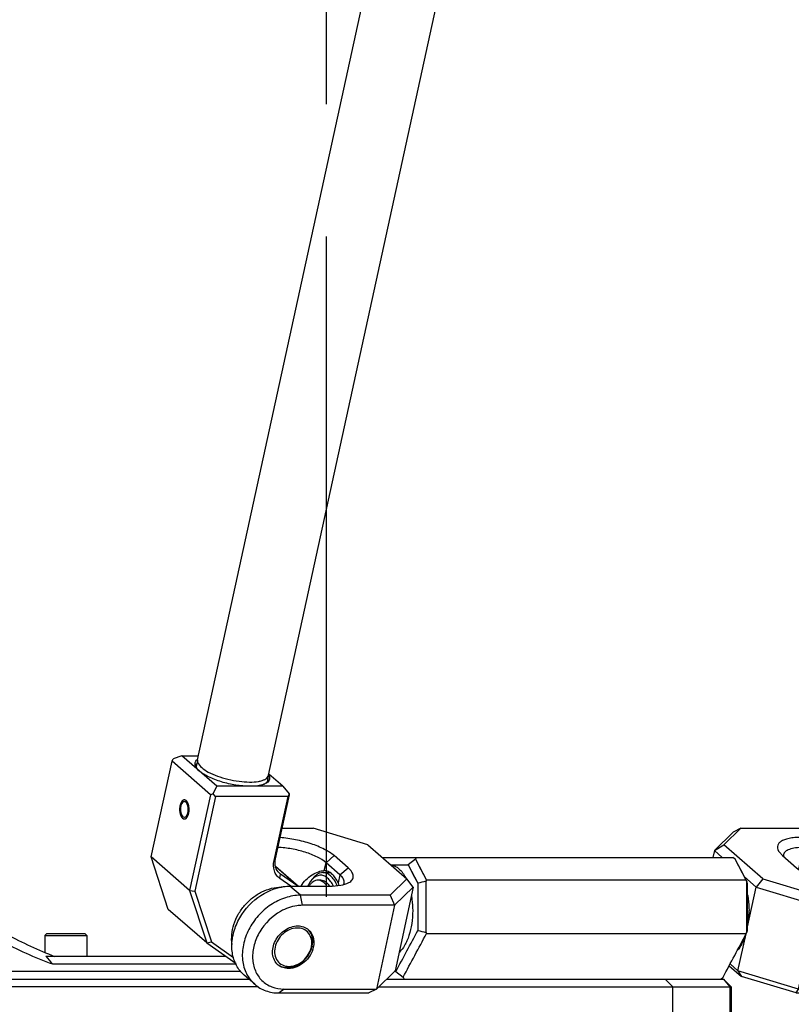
# Model space of a CAD drawing. Header units: millimetres. Extents: x 0 to 12710, y 0 to 5940.
# Tile 173 of 241: x 7168 to 7471, y 1539 to 1927. Entities that reach past the tile are written whole.
import ezdxf

# ---------------------------------------------------------------- set-up
doc = ezdxf.new("R2010")
doc.units = ezdxf.units.MM
doc.header["$LTSCALE"] = 231.275
doc.linetypes.add('CENTER', pattern=[0.6, 0.375, -0.075, 0.075, -0.075])
doc.layers.get('0').update_dxf_attribs({"linetype": 'CONTINUOUS'})
for name, color, linetype in [('2ND_ARM_V2_PITCH_ABL34', 7, 'CONTINUOUS'), ('A2300201_ABL44', 7, 'CONTINUOUS'), ('A2400201_ABL1', 7, 'CONTINUOUS'), ('A2410102_ABL47', 7, 'CONTINUOUS'), ('CSHCS-BR-M4-10_203_PBL50', 7, 'CONTINUOUS'), ('DEFAULT_1', 7, 'CENTER'), ('FWSRM-D10-V4-E2-T2_5_PBL51', 7, 'CONTINUOUS'), ('M2300101_PBL35', 7, 'CONTINUOUS'), ('M2300101_PBL46', 7, 'CONTINUOUS'), ('M2300201_PBL45', 7, 'CONTINUOUS'), ('M2300301_PBL75', 7, 'CONTINUOUS'), ('M2300602_PBL312', 7, 'CONTINUOUS'), ('M2300602_PBL314', 7, 'CONTINUOUS'), ('M2410102_PBL48', 7, 'CONTINUOUS'), ('M2420301_PBL36', 7, 'CONTINUOUS'), ('new_view_6_VBL0', 7, 'CONTINUOUS'), ('P9140503_BOLT_PBL49', 7, 'CONTINUOUS'), ('SSHH-ST-M3-5_203_PBL86', 7, 'CONTINUOUS'), ('WFM_0608_06_2_PBL313', 7, 'CONTINUOUS'), ('WFM_0608_06_2_PBL327', 7, 'CONTINUOUS'), ('WFM_0608_06_2_PBL329', 7, 'CONTINUOUS')]:
    doc.layers.add(name, color=color, linetype=linetype)

# ---------------------------------------------------------------- blocks, each defined once
blk = doc.blocks.new('M2420301_PBL36', base_point=(996.55, 513.25))
at = {"layer": 'M2420301_PBL36', "color": 7}
for p, q in [((948.23, 516.25), (947.23, 515.25)), ((1037.23, 516.25), (1038.23, 515.25)), ((1044.52, 516.25), (1044.88, 516.25)), ((1044.88, 516.25), (1045.88, 515.25)), ((983.78, 515.25), (947.23, 515.25)), ((947.23, 510.25), (947.23, 515.25)), ((999.62, 515.25), (1045.88, 515.25)), ((1038.23, 510.25), (1038.23, 515.25)), ((1045.88, 515.25), (1045.88, 510.25)), ((947.23, 510.25), (1045.88, 510.25))]:
    blk.add_line(p, q, dxfattribs=at)
at = {"layer": 'M2420301_PBL36', "color": 2}
for p, q in [((1044.88, 516.25), (1045.74, 515.25)), ((1045.74, 515.25), (1045.74, 510.25))]:
    blk.add_line(p, q, dxfattribs=at)
blk = doc.blocks.new('M2410102_PBL48', base_point=(984.14, 524.25))
at = {"layer": 'M2410102_PBL48', "color": 7}
for p, q in [((923.16, 532.18), (920.23, 529.25)), ((1000.07, 532.25), (1046.12, 532.25)), ((1004.43, 532), (1003.47, 531.25)), ((1004.55, 532.25), (1004.43, 532)), ((1004.43, 532), (1005.9, 529.25)), ((1046.42, 532), (1046.12, 532.25)), ((1047.88, 529.25), (1046.42, 532)), ((1001.22, 531.25), (1003.47, 531.25)), ((1003.47, 531.25), (1004.75, 528.84)), ((924.39, 529.25), (920.23, 529.25)), ((920.23, 527.43), (920.23, 529.25)), ((1004.75, 528.84), (1004.75, 522.66)), ((1005.9, 529.25), (1005.8, 529.11)), ((1005.8, 529.11), (1005.8, 522.39)), ((1047.88, 529.25), (1005.9, 529.25)), ((1047.95, 529.11), (1047.88, 529.25)), ((1047.95, 522.39), (1047.95, 529.11)), ((1048.05, 522.66), (1048.05, 528.84)), ((920.23, 522.25), (920.23, 523.89)), ((1005.8, 522.39), (1005.9, 522.25)), ((1047.88, 522.25), (1047.95, 522.39)), ((920.23, 522.25), (920.94, 522.25)), ((921.5, 520.98), (920.23, 522.25)), ((1005.9, 522.25), (1047.88, 522.25)), ((979.54, 519.25), (955.92, 519.25)), ((981.52, 517.25), (931.9, 517.25)), ((956.79, 518.25), (980.91, 518.25)), ((1001.86, 517.25), (1001.66, 517.25)), ((1001.86, 517.25), (1002.82, 516.51)), ((929.6, 516.25), (982.56, 516.25)), ((930.42, 516.61), (930.53, 516.51)), ((930.53, 516.51), (930.73, 516.74)), ((930.53, 516.51), (930.73, 516.74)), ((930.71, 516.25), (930.53, 516.51)), ((1000.64, 516.25), (1044.52, 516.25)), ((1002.82, 516.51), (1002.95, 516.25)), ((1044.52, 516.25), (1044.83, 516.51))]:
    blk.add_line(p, q, dxfattribs=at)
at = {"layer": 'M2410102_PBL48', "color": 2}
for p, q in [((948.62, 523.34), (947.51, 522.64)), ((947.51, 522.64), (947.51, 517.25)), ((940.01, 516.25), (940.01, 520.79)), ((948.01, 516.25), (947.51, 517.25))]:
    blk.add_line(p, q, dxfattribs=at)
at = {"layer": 'M2410102_PBL48', "color": 7}
for points in [[(1004.43, 532), (1005.16, 530.64), (1005.9, 529.25)], [(1047.88, 529.25), (1047.15, 530.63), (1046.42, 532)], [(1003.47, 531.25), (1004.11, 530.05), (1004.75, 528.84)]]:
    blk.add_lwpolyline(points, dxfattribs=at)
for centre, radius, start, end in [((1108.06, 136.02), 406.18, 104.5825, 104.7351), ((972.4, 500.15), 80.91, 20.7645, 20.9719), ((-162.67, 1142.11), 1321.59, 331.78318, 332.04923), ((1108.07, 915.52), 406.22, 255.2653, 255.4178), ((972.4, 551.35), 80.91, 339.0273, 339.2347), ((-52.24, 1087.01), 1199.42, 331.5986, 331.91002), ((-250.54, 1208.06), 1468.41, 331.90379, 332.15752), ((966.16, 527.33), 13.05, 218.2395, 224.0747)]:
    blk.add_arc(centre, radius, start, end, dxfattribs=at)
for points, knots in [([(945.86, 525.16), (946.1, 524.98), (947, 524.34), (947.93, 523.74), (948.62, 523.34)], [0, 0, 0, 0, 0.27401, 1, 1, 1, 1]), ([(945.82, 523.77), (945.96, 523.66), (946.52, 523.27), (947.08, 522.89), (947.51, 522.64)], [0, 0, 0, 0, 0.264418, 1, 1, 1, 1]), ([(947.51, 522.64), (948.3, 522.18), (951.31, 520.53), (954.43, 519.11), (956.79, 518.25)], [0, 0, 0, 0, 0.26768, 1, 1, 1, 1]), ([(948.62, 523.34), (949.34, 522.93), (952.07, 521.41), (954.91, 520.08), (957.04, 519.25)], [0, 0, 0, 0, 0.265942, 1, 1, 1, 1])]:
    blk.add_open_spline(points, degree=3, knots=knots, dxfattribs=at)
blk = doc.blocks.new('WFM_0608_06_2_PBL313', base_point=(1047.47, 523.66))
at = {"layer": 'WFM_0608_06_2_PBL313', "color": 7}
for centre, radius, start, end in [((1036.35, 525.25), 11.9, 354.4592, 0.0047), ((1037.13, 525.18), 11.11, 349.6602, 354.4423)]:
    blk.add_arc(centre, radius, start, end, dxfattribs=at)
for points, knots in [([(1048.06, 527.32), (1048.09, 527.15), (1048.2, 526.47), (1048.24, 525.77), (1048.24, 525.25)], [0, 0, 0, 0, 0.245049, 1, 1, 1, 1]), ([(1047.78, 522.06), (1047.66, 521.66), (1047.37, 520.93), (1046.94, 520.27), (1046.7, 520)], [0, 0, 0, 0, 0.53892, 1, 1, 1, 1])]:
    blk.add_open_spline(points, degree=3, knots=knots, dxfattribs=at)
blk = doc.blocks.new('WFM_0608_06_2_PBL327', base_point=(1002.65, 525.5))
at = {"layer": 'WFM_0608_06_2_PBL327', "color": 7}
for points, knots in [([(1001.23, 531.24), (1001.42, 531.22), (1001.8, 531.11), (1002.31, 530.75), (1002.78, 530.22), (1003.04, 529.8), (1003.16, 529.56)], [0, 0, 0, 0, 0.208125, 0.438497, 0.701276, 1, 1, 1, 1]), ([(1003.91, 527.2), (1003.94, 527.04), (1004.04, 526.39), (1004.08, 525.74), (1004.08, 525.25)], [0, 0, 0, 0, 0.245625, 1, 1, 1, 1]), ([(1004.08, 525.25), (1004.08, 524.68), (1004, 523.57), (1003.7, 522.25), (1003.35, 521.3), (1002.96, 520.53), (1002.58, 520.02), (1002.29, 519.77)], [0, 0, 0, 0, 0.289628, 0.561611, 0.686305, 0.801458, 1, 1, 1, 1])]:
    blk.add_open_spline(points, degree=3, knots=knots, dxfattribs=at)
blk = doc.blocks.new('A2410102_ABL47', base_point=(984.23, 524.25))
at = {"layer": 'M2410102_PBL48'}
blk.add_blockref('M2410102_PBL48', (984.14, 524.25), dxfattribs=at)
at = {"layer": 'WFM_0608_06_2_PBL313'}
blk.add_blockref('WFM_0608_06_2_PBL313', (1047.47, 523.66), dxfattribs=at)
at = {"layer": 'WFM_0608_06_2_PBL327'}
blk.add_blockref('WFM_0608_06_2_PBL327', (1002.65, 525.5), dxfattribs=at)
blk = doc.blocks.new('P9140503_BOLT_PBL49', base_point=(958.52, 520.75))
at = {"layer": 'P9140503_BOLT_PBL49', "color": 7}
for p, q in [((955.77, 522), (956.02, 522.25)), ((955.77, 522), (961.27, 522)), ((955.77, 522), (955.77, 519.77)), ((956.02, 522.25), (961.02, 522.25)), ((961.27, 522), (961.02, 522.25)), ((961.27, 522), (961.27, 519.25))]:
    blk.add_line(p, q, dxfattribs=at)
blk = doc.blocks.new('A2400201_ABL1', base_point=(1156.48, 694.05))
at = {"layer": 'A2410102_ABL47'}
blk.add_blockref('A2410102_ABL47', (984.23, 524.25), dxfattribs=at)
at = {"layer": 'M2420301_PBL36'}
blk.add_blockref('M2420301_PBL36', (996.55, 513.25), dxfattribs=at)
at = {"layer": 'P9140503_BOLT_PBL49'}
blk.add_blockref('P9140503_BOLT_PBL49', (958.52, 520.75), dxfattribs=at)
blk = doc.blocks.new('M2300101_PBL35', base_point=(1058.66, 525.25))
at = {"layer": 'M2300101_PBL35', "color": 7}
for p, q in [((1046.14, 535.55), (1043.69, 533.15)), ((1047.16, 536.07), (1044.95, 533.9)), ((1047.16, 536.07), (1046.14, 535.55)), ((1047.16, 536.07), (1058.92, 536.07)), ((1060.3, 534.87), (1055.1, 534.87)), ((1062.13, 534.92), (1062.27, 534.8)), ((1043.69, 533.15), (1043.5, 532.25)), ((1043.69, 533.15), (1044.95, 533.9)), ((1044.72, 532.25), (1043.69, 533.15)), ((1050.07, 529.43), (1044.95, 533.9)), ((1052.24, 532.91), (1052.65, 532.47)), ((1060.1, 533.55), (1055.36, 533.55)), ((1052.65, 532.47), (1054.49, 530.87)), ((1049.19, 528.35), (1047.64, 529.71)), ((1050.07, 529.43), (1049.19, 528.35)), ((1050.07, 529.43), (1057.24, 527.27)), ((1048.05, 523.13), (1049.19, 528.35)), ((1049.19, 528.35), (1057.14, 525.95)), ((1062.43, 528.47), (1067.63, 528.47)), ((1057.14, 525.95), (1057.24, 527.27)), ((1069, 527.27), (1057.24, 527.27)), ((1070.83, 527.32), (1072.21, 526.12)), ((1054.74, 514.95), (1057.14, 525.95)), ((1069.26, 525.95), (1057.14, 525.95)), ((1046.79, 517.35), (1047.85, 522.19)), ((1045.64, 518.02), (1047.27, 516.6)), ((1045.76, 518.25), (1046.79, 517.35)), ((1054.74, 514.95), (1046.79, 517.35)), ((1046.79, 517.35), (1047.27, 516.6)), ((1054.44, 514.44), (1047.27, 516.6)), ((1054.44, 514.44), (1054.74, 514.95)), ((1054.74, 514.95), (1066.86, 514.95)), ((1054.44, 514.44), (1066.2, 514.44)), ((1066.25, 514.44), (1066.26, 514.44)), ((1066.25, 514.44), (1066.26, 514.44))]:
    blk.add_line(p, q, dxfattribs=at)
at = {"layer": 'M2300101_PBL35', "color": 2}
for p, q in [((1058.92, 536.07), (1060.3, 534.87)), ((1055.36, 533.55), (1055.1, 534.87)), ((1060.51, 533.77), (1060.3, 534.87)), ((1055.36, 533.55), (1054.74, 530.69)), ((1067.63, 528.47), (1069, 527.27)), ((1069.26, 525.95), (1069, 527.27)), ((1066.86, 514.95), (1066.2, 514.44))]:
    blk.add_line(p, q, dxfattribs=at)
at = {"layer": 'M2300101_PBL35', "color": 7}
for centre, radius, start, end in [((1060.43, 530.04), 4.82, 72.5365, 73.2231), ((1060.43, 530.06), 4.79, 71.3039, 72.537), ((1068.76, 521.21), 2.02, 64.7753, 69.6375), ((1067.66, 521.12), 3.12, 347.6868, 349.7609), ((1066.2, 520.12), 5.68, 270.0001, 270.4273), ((1066.2, 520.42), 5.98, 270.5897, 276.7967), ((1066.17, 520.68), 6.25, 276.7534, 277.0588)]:
    blk.add_arc(centre, radius, start, end, dxfattribs=at)
for points, knots in [([(1058.92, 536.07), (1059.51, 536.07), (1060.68, 535.89), (1061.7, 535.29), (1062.13, 534.92)], [0, 0, 0, 0, 0.511782, 1, 1, 1, 1]), ([(1055.1, 534.87), (1054.82, 534.87), (1054.28, 534.85), (1053.53, 534.75), (1052.91, 534.58), (1052.43, 534.35), (1052.1, 534.05), (1051.88, 533.54), (1052.08, 533.12), (1052.24, 532.91)], [0, 0, 0, 0, 0.195272, 0.367682, 0.513942, 0.633608, 0.730001, 0.813068, 1, 1, 1, 1]), ([(1061.82, 534.65), (1061.7, 534.68), (1061.2, 534.81), (1060.68, 534.87), (1060.3, 534.87)], [0, 0, 0, 0, 0.245531, 1, 1, 1, 1]), ([(1055.36, 533.55), (1055.02, 533.55), (1054.41, 533.52), (1053.7, 533.37), (1053.26, 533.18), (1052.96, 532.98), (1052.8, 532.77), (1052.77, 532.62)], [0, 0, 0, 0, 0.347125, 0.629189, 0.743855, 0.84182, 1, 1, 1, 1]), ([(1054.49, 530.87), (1054.92, 530.49), (1056.05, 529.83), (1058, 529.1), (1060.18, 528.61), (1061.7, 528.47), (1062.43, 528.47)], [0, 0, 0, 0, 0.203553, 0.460359, 0.738171, 1, 1, 1, 1]), ([(1067.63, 528.47), (1068.22, 528.47), (1069.38, 528.29), (1070.41, 527.69), (1070.83, 527.32)], [0, 0, 0, 0, 0.511782, 1, 1, 1, 1]), ([(1072.21, 526.12), (1071.78, 526.49), (1070.76, 527.09), (1069.59, 527.27), (1069, 527.27)], [0, 0, 0, 0, 0.488218, 1, 1, 1, 1]), ([(1066.86, 514.95), (1067.57, 514.95), (1069.05, 515.27), (1070.98, 516.48), (1072.49, 518.26), (1073.37, 520.37), (1073.48, 522.52), (1072.73, 524.41), (1071.2, 525.69), (1069.91, 525.95), (1069.26, 525.95)], [0, 0, 0, 0, 0.125897, 0.261296, 0.400203, 0.534982, 0.65991, 0.77445, 0.884712, 1, 1, 1, 1]), ([(1066.94, 514.48), (1068.25, 514.64), (1070.84, 515.83), (1073.01, 518.58), (1073.82, 521.17), (1073.87, 523.09), (1073.35, 524.82), (1072.63, 525.76), (1072.21, 526.12)], [0, 0, 0, 0, 0.255754, 0.524945, 0.654952, 0.777092, 0.891146, 1, 1, 1, 1]), ([(1068.67, 523.25), (1068.14, 523.25), (1067.01, 522.88), (1065.79, 521.67), (1065.3, 520.3), (1065.38, 519.23), (1065.57, 518.76), (1065.71, 518.56)], [0, 0, 0, 0, 0.247229, 0.514073, 0.770538, 0.888844, 1, 1, 1, 1]), ([(1069.46, 523.11), (1069.4, 523.13), (1069.14, 523.21), (1068.87, 523.25), (1068.67, 523.25)], [0, 0, 0, 0, 0.245021, 1, 1, 1, 1]), ([(1070.73, 520.56), (1070.8, 520.97), (1070.79, 521.79), (1070.35, 522.5), (1070.07, 522.75)], [0, 0, 0, 0, 0.523098, 1, 1, 1, 1]), ([(1067.45, 517.66), (1068.19, 517.66), (1069.69, 518.32), (1070.54, 519.7), (1070.7, 520.45)], [0, 0, 0, 0, 0.48773, 1, 1, 1, 1]), ([(1066.06, 518.15), (1066.24, 517.99), (1066.69, 517.73), (1067.2, 517.66), (1067.45, 517.66)], [0, 0, 0, 0, 0.488289, 1, 1, 1, 1])]:
    blk.add_open_spline(points, degree=3, knots=knots, dxfattribs=at)
for points in [[(1052.77, 532.62), (1052.75, 532.53), (1052.75, 532.43), (1052.77, 532.34)], [(1070.07, 522.75), (1069.93, 522.87), (1069.78, 522.97), (1069.62, 523.04)], [(1065.71, 518.56), (1065.8, 518.41), (1065.92, 518.27), (1066.06, 518.15)]]:
    blk.add_open_spline(points, degree=3, dxfattribs=at)
blk = doc.blocks.new('M2300101_PBL46', base_point=(992.25, 525.25))
at = {"layer": 'M2300101_PBL46', "color": 7}
for p, q in [((986.95, 536.07), (991.01, 536.07)), ((998.18, 533.9), (991.01, 536.07)), ((998.18, 533.9), (1003.3, 529.43)), ((994.53, 529.95), (992.7, 531.55)), ((995.6, 530.87), (993.77, 532.47)), ((992.41, 530.5), (992.47, 530.5)), ((1001.1, 527.27), (1003.3, 529.43)), ((1004.16, 528.35), (1003.3, 529.43)), ((987.96, 528.47), (993.15, 528.47)), ((1001.71, 525.95), (1004.16, 528.35)), ((1004.16, 528.35), (1001.76, 517.35)), ((1001.1, 527.27), (989.33, 527.27)), ((1001.1, 527.27), (1001.71, 525.95)), ((1001.71, 525.95), (989.59, 525.95)), ((1001.71, 525.95), (999.31, 514.95)), ((1001.76, 517.35), (999.31, 514.95)), ((983.33, 515.58), (981.95, 516.78)), ((987.19, 514.95), (999.31, 514.95)), ((999.31, 514.95), (998.3, 514.44)), ((986.53, 514.44), (998.3, 514.44))]:
    blk.add_line(p, q, dxfattribs=at)
at = {"layer": 'M2300101_PBL46', "color": 2}
for p, q in [((992.47, 530.5), (992.7, 531.55)), ((992.7, 531.55), (993.77, 532.47)), ((994.53, 529.95), (995.6, 530.87)), ((994.53, 529.95), (994.3, 528.9)), ((989.33, 527.27), (987.96, 528.47)), ((989.59, 525.95), (989.33, 527.27)), ((987.19, 514.95), (986.53, 514.44))]:
    blk.add_line(p, q, dxfattribs=at)
at = {"layer": 'M2300101_PBL46', "color": 7}
blk.add_arc((987.98, 521.12), 3.12, 347.6868, 349.7609, dxfattribs=at)
for points, knots in [([(993.77, 532.47), (993.38, 532.8), (992.4, 533.4), (990.69, 534.09), (988.73, 534.6), (987.35, 534.79), (986.66, 534.84)], [0, 0, 0, 0, 0.200556, 0.451572, 0.727987, 1, 1, 1, 1]), ([(992.7, 531.55), (992.36, 531.85), (991.47, 532.37), (989.94, 532.97), (988.2, 533.39), (986.98, 533.53), (986.38, 533.54)], [0, 0, 0, 0, 0.202031, 0.456104, 0.733315, 1, 1, 1, 1]), ([(989.42, 528.48), (989.78, 529.07), (990.52, 529.8), (991.63, 530.37), (992.17, 530.5), (992.41, 530.5)], [0, 0, 0, 0, 0.560165, 0.803167, 1, 1, 1, 1]), ([(994.3, 528.9), (994.19, 529.13), (993.95, 529.55), (993.51, 530.06), (993.01, 530.4), (992.64, 530.49), (992.47, 530.5)], [0, 0, 0, 0, 0.302519, 0.566165, 0.794525, 1, 1, 1, 1]), ([(995.69, 528.93), (995.86, 529.02), (996.1, 529.2), (996.26, 529.53), (996.31, 529.89), (996.09, 530.39), (995.79, 530.7), (995.6, 530.87)], [0, 0, 0, 0, 0.247933, 0.352376, 0.454589, 0.687956, 1, 1, 1, 1]), ([(993.15, 528.47), (993.64, 528.47), (994.51, 528.52), (995.36, 528.75), (995.69, 528.93)], [0, 0, 0, 0, 0.570796, 1, 1, 1, 1]), ([(995.09, 528.88), (995.12, 529.05), (995.05, 529.36), (994.8, 529.69), (994.63, 529.86), (994.53, 529.95)], [0, 0, 0, 0, 0.416381, 0.683471, 1, 1, 1, 1]), ([(981.95, 516.78), (981.54, 517.14), (980.83, 518.04), (980.3, 519.72), (980.32, 521.58), (981.05, 524.12), (983.09, 526.86), (985.57, 528.13), (986.85, 528.36)], [0, 0, 0, 0, 0.108718, 0.222401, 0.343896, 0.473172, 0.741968, 1, 1, 1, 1]), ([(986.85, 528.36), (986.94, 528.38), (987.31, 528.44), (987.68, 528.47), (987.96, 528.47)], [0, 0, 0, 0, 0.254365, 1, 1, 1, 1]), ([(989.33, 527.27), (988.67, 527.27), (987.3, 527.03), (985.39, 526.08), (983.74, 524.64), (982.49, 522.83), (981.76, 520.82), (981.63, 518.8), (982.13, 516.96), (982.88, 515.96), (983.33, 515.58)], [0, 0, 0, 0, 0.122168, 0.252441, 0.387665, 0.523106, 0.653989, 0.776928, 0.891293, 1, 1, 1, 1]), ([(986.73, 525.16), (985.62, 524.53), (984.19, 523.12), (983.19, 520.8), (982.96, 519.02), (983.31, 517.35), (984.21, 516), (985.58, 515.13), (986.65, 514.95), (987.19, 514.95)], [0, 0, 0, 0, 0.27566, 0.411771, 0.540072, 0.659187, 0.771596, 0.88309, 1, 1, 1, 1]), ([(989.59, 525.95), (989.35, 525.95), (988.36, 525.88), (987.39, 525.53), (986.73, 525.16)], [0, 0, 0, 0, 0.239803, 1, 1, 1, 1]), ([(986.38, 518.15), (986.19, 518.32), (985.86, 518.75), (985.64, 519.56), (985.7, 520.44), (986.13, 521.61), (987.18, 522.81), (988.41, 523.25), (989, 523.25)], [0, 0, 0, 0, 0.10923, 0.22415, 0.347686, 0.479204, 0.749018, 1, 1, 1, 1]), ([(989, 523.25), (989.26, 523.25), (989.76, 523.17), (990.21, 522.91), (990.39, 522.75)], [0, 0, 0, 0, 0.511711, 1, 1, 1, 1]), ([(990.39, 522.75), (990.68, 522.5), (991.11, 521.79), (991.13, 520.97), (991.05, 520.56)], [0, 0, 0, 0, 0.476902, 1, 1, 1, 1]), ([(991.03, 520.45), (990.87, 519.7), (990.02, 518.32), (988.51, 517.66), (987.78, 517.66)], [0, 0, 0, 0, 0.51227, 1, 1, 1, 1]), ([(987.78, 517.66), (987.52, 517.66), (987.01, 517.73), (986.57, 517.99), (986.38, 518.15)], [0, 0, 0, 0, 0.511711, 1, 1, 1, 1]), ([(983.33, 515.58), (983.75, 515.21), (984.78, 514.62), (985.94, 514.44), (986.53, 514.44)], [0, 0, 0, 0, 0.488218, 1, 1, 1, 1])]:
    blk.add_open_spline(points, degree=3, knots=knots, dxfattribs=at)
for points in [[(994.44, 528.56), (994.4, 528.68), (994.36, 528.79), (994.3, 528.9)], [(995, 528.68), (995.04, 528.74), (995.07, 528.81), (995.09, 528.88)]]:
    blk.add_open_spline(points, degree=3, dxfattribs=at)
blk = doc.blocks.new('CSHCS-BR-M4-10_203_PBL50', base_point=(991.81, 528.86))
at = {"layer": 'CSHCS-BR-M4-10_203_PBL50', "color": 7}
blk.add_line((991.98, 529.25), (991.64, 529.25), dxfattribs=at)
for centre, radius, start, end in [((990.78, 526.85), 2.88, 34.2891, 35.2609), ((990.73, 526.82), 2.94, 34.1258, 34.292)]:
    blk.add_arc(centre, radius, start, end, dxfattribs=at)
for points, knots in [([(991.64, 529.25), (991.53, 529.25), (991.31, 529.21), (990.99, 529.06), (990.7, 528.8), (990.53, 528.59), (990.45, 528.47)], [0, 0, 0, 0, 0.217265, 0.449733, 0.708643, 1, 1, 1, 1]), ([(992.82, 528.47), (992.74, 528.59), (992.57, 528.81), (992.28, 529.06), (991.96, 529.21), (991.74, 529.25), (991.64, 529.25)], [0, 0, 0, 0, 0.291327, 0.550227, 0.782708, 1, 1, 1, 1]), ([(991.98, 529.25), (992.09, 529.25), (992.3, 529.22), (992.61, 529.07), (992.89, 528.83), (993.06, 528.63), (993.14, 528.52)], [0, 0, 0, 0, 0.21861, 0.451698, 0.710146, 1, 1, 1, 1])]:
    blk.add_open_spline(points, degree=3, knots=knots, dxfattribs=at)
blk = doc.blocks.new('FWSRM-D10-V4-E2-T2_5_PBL51', base_point=(992.24, 529.36))
at = {"layer": 'FWSRM-D10-V4-E2-T2_5_PBL51', "color": 7}
for p, q in [((992.29, 530.25), (993.19, 530.25)), ((990.84, 529.33), (990.64, 529.05))]:
    blk.add_line(p, q, dxfattribs=at)
for centre, radius, start, end in [((991.98, 528.25), 1, 88.9231, 89.9971), ((991.97, 528.18), 1.07, 74.614, 76.5843), ((991.87, 527.93), 1.34, 60.4063, 61.4847), ((991.11, 527.1), 2.47, 38.5552, 39.4249), ((990.98, 526.99), 2.64, 35.2156, 38.5406), ((990.78, 526.85), 2.89, 34.0815, 35.2603)]:
    blk.add_arc(centre, radius, start, end, dxfattribs=at)
for points, knots in [([(992.29, 530.25), (992.16, 530.25), (991.89, 530.21), (991.51, 530.02), (991.15, 529.73), (990.94, 529.47), (990.84, 529.33)], [0, 0, 0, 0, 0.21861, 0.451698, 0.710146, 1, 1, 1, 1]), ([(993.29, 529.83), (993.14, 529.96), (992.9, 530.12), (992.55, 530.23), (992.37, 530.25), (992.29, 530.25)], [0, 0, 0, 0, 0.525404, 0.766287, 1, 1, 1, 1]), ([(990.64, 529.05), (990.61, 529), (990.48, 528.82), (990.38, 528.62), (990.3, 528.47)], [0, 0, 0, 0, 0.238393, 1, 1, 1, 1]), ([(990.86, 529.32), (990.84, 529.3), (990.76, 529.21), (990.69, 529.12), (990.64, 529.05)], [0, 0, 0, 0, 0.242487, 1, 1, 1, 1]), ([(992.91, 529.51), (992.76, 529.64), (992.51, 529.81), (992.14, 529.9), (991.87, 529.91), (991.6, 529.85), (991.24, 529.68), (991, 529.48), (990.86, 529.32)], [0, 0, 0, 0, 0.256217, 0.373319, 0.487794, 0.60408, 0.726329, 1, 1, 1, 1]), ([(992, 529.25), (992.06, 529.25), (992.13, 529.24), (992.2, 529.23), (992.22, 529.22)], [0, 0, 0, 0, 0.747616, 1, 1, 1, 1]), ([(992.26, 529.21), (992.28, 529.21), (992.36, 529.18), (992.45, 529.14), (992.51, 529.11)], [0, 0, 0, 0, 0.244197, 1, 1, 1, 1]), ([(992.53, 529.1), (992.55, 529.09), (992.64, 529.03), (992.72, 528.97), (992.78, 528.92)], [0, 0, 0, 0, 0.241375, 1, 1, 1, 1]), ([(992.78, 528.92), (992.8, 528.9), (992.89, 528.82), (992.97, 528.74), (993.02, 528.67)], [0, 0, 0, 0, 0.240696, 1, 1, 1, 1]), ([(993.65, 528.5), (993.55, 528.7), (993.34, 529.07), (993.06, 529.38), (992.91, 529.51)], [0, 0, 0, 0, 0.534126, 1, 1, 1, 1]), ([(994.17, 528.54), (994.06, 528.8), (993.81, 529.26), (993.47, 529.67), (993.29, 529.83)], [0, 0, 0, 0, 0.538307, 1, 1, 1, 1])]:
    blk.add_open_spline(points, degree=3, knots=knots, dxfattribs=at)
blk = doc.blocks.new('SSHH-ST-M3-5_203_PBL86', base_point=(1065.71, 514.25))
at = {"layer": 'SSHH-ST-M3-5_203_PBL86', "color": 7}
blk.add_line((1066.56, 514.16), (1066.78, 514.28), dxfattribs=at)
for points, knots in [([(1066.56, 514.16), (1066.51, 514.13), (1066.38, 514.09), (1066.16, 514.06), (1065.9, 514.05), (1065.61, 514.08), (1065.31, 514.14), (1065.01, 514.21), (1064.74, 514.31), (1064.57, 514.39), (1064.5, 514.43)], [0, 0, 0, 0, 0.082655, 0.187755, 0.312081, 0.45015, 0.59522, 0.739975, 0.877123, 1, 1, 1, 1]), ([(1066.78, 514.28), (1066.73, 514.25), (1066.61, 514.21), (1066.4, 514.17), (1066.16, 514.16), (1065.79, 514.17), (1065.3, 514.25), (1064.92, 514.36), (1064.74, 514.43)], [0, 0, 0, 0, 0.080931, 0.18106, 0.298585, 0.430074, 0.71649, 1, 1, 1, 1]), ([(1066.92, 514.44), (1066.92, 514.42), (1066.91, 514.39), (1066.86, 514.33), (1066.81, 514.3), (1066.78, 514.28)], [0, 0, 0, 0, 0.219849, 0.45335, 1, 1, 1, 1])]:
    blk.add_open_spline(points, degree=3, knots=knots, dxfattribs=at)
blk = doc.blocks.new('M2300602_PBL312', base_point=(988.45, 520.37))
at = {"layer": 'M2300602_PBL312', "color": 7}
blk.add_arc((988.05, 521.04), 2.78, 347.6863, 350.3511, dxfattribs=at)
for points, knots in [([(990.79, 520.58), (990.85, 520.89), (990.85, 521.51), (990.47, 522.34), (989.76, 522.88), (988.85, 523.03), (987.89, 522.8), (986.74, 522.07), (986.15, 521.12), (986.01, 520.45)], [0, 0, 0, 0, 0.124144, 0.238267, 0.349051, 0.465445, 0.592454, 0.728681, 1, 1, 1, 1]), ([(990.89, 520.57), (990.98, 520.96), (991, 521.76), (990.64, 522.48), (990.39, 522.74)], [0, 0, 0, 0, 0.523655, 1, 1, 1, 1]), ([(986.01, 520.45), (985.94, 520.14), (985.91, 519.5), (986.25, 518.63), (986.95, 518.05), (987.87, 517.86), (988.84, 518.08), (990.01, 518.81), (990.62, 519.77), (990.77, 520.45)], [0, 0, 0, 0, 0.125378, 0.240298, 0.350954, 0.466634, 0.592957, 0.72884, 1, 1, 1, 1]), ([(986.4, 518.15), (986.58, 518.03), (986.98, 517.83), (987.9, 517.71), (989.14, 518.07), (990.31, 519.1), (990.78, 520.07), (990.89, 520.57)], [0, 0, 0, 0, 0.108957, 0.222917, 0.469935, 0.736999, 1, 1, 1, 1])]:
    blk.add_open_spline(points, degree=3, knots=knots, dxfattribs=at)
blk = doc.blocks.new('M2300602_PBL314', base_point=(1068.13, 520.37))
at = {"layer": 'M2300602_PBL314', "color": 7}
for centre, radius, start, end in [((1068.65, 521.02), 1.95, 73.8032, 79.0045), ((1067.73, 521.04), 2.78, 347.6864, 350.3511), ((1067.65, 519.82), 2.02, 195.6182, 201.0082), ((1067.58, 519.79), 1.95, 201.0273, 203.6064), ((1067.44, 519.76), 1.82, 240.108, 250.4941), ((1067.47, 519.84), 1.91, 250.4634, 254.8963), ((1067.48, 519.89), 1.96, 254.8966, 258.9995)]:
    blk.add_arc(centre, radius, start, end, dxfattribs=at)
for points, knots in [([(1069.02, 522.93), (1068.68, 523), (1067.92, 522.95), (1066.9, 522.43), (1066.09, 521.56), (1065.76, 520.83), (1065.68, 520.45)], [0, 0, 0, 0, 0.229824, 0.481754, 0.744298, 1, 1, 1, 1]), ([(1070.47, 520.58), (1070.51, 520.83), (1070.53, 521.34), (1070.3, 522.06), (1069.84, 522.61), (1069.41, 522.83), (1069.19, 522.89)], [0, 0, 0, 0, 0.269337, 0.519881, 0.75915, 1, 1, 1, 1]), ([(1070.57, 520.57), (1070.65, 520.96), (1070.68, 521.76), (1070.31, 522.48), (1070.06, 522.74)], [0, 0, 0, 0, 0.523655, 1, 1, 1, 1]), ([(1065.68, 520.45), (1065.66, 520.35), (1065.6, 519.96), (1065.62, 519.56), (1065.7, 519.28)], [0, 0, 0, 0, 0.260636, 1, 1, 1, 1]), ([(1066.08, 518.15), (1066.25, 518.03), (1066.65, 517.83), (1067.58, 517.71), (1068.81, 518.07), (1069.98, 519.1), (1070.46, 520.07), (1070.57, 520.57)], [0, 0, 0, 0, 0.108957, 0.222917, 0.469936, 0.737, 1, 1, 1, 1]), ([(1067.11, 517.97), (1067.45, 517.9), (1068.2, 517.95), (1069.23, 518.48), (1070.04, 519.34), (1070.36, 520.07), (1070.44, 520.45)], [0, 0, 0, 0, 0.229824, 0.481754, 0.744298, 1, 1, 1, 1]), ([(1065.79, 519.01), (1065.87, 518.84), (1066.07, 518.52), (1066.37, 518.28), (1066.53, 518.18)], [0, 0, 0, 0, 0.503642, 1, 1, 1, 1])]:
    blk.add_open_spline(points, degree=3, knots=knots, dxfattribs=at)
blk = doc.blocks.new('2ND_ARM_V2_PITCH_ABL34', base_point=(1027.08, 525.06))
at = {"layer": 'CSHCS-BR-M4-10_203_PBL50'}
blk.add_blockref('CSHCS-BR-M4-10_203_PBL50', (991.81, 528.86), dxfattribs=at)
at = {"layer": 'FWSRM-D10-V4-E2-T2_5_PBL51'}
blk.add_blockref('FWSRM-D10-V4-E2-T2_5_PBL51', (992.24, 529.36), dxfattribs=at)
at = {"layer": 'M2300101_PBL35'}
blk.add_blockref('M2300101_PBL35', (1058.66, 525.25), dxfattribs=at)
at = {"layer": 'M2300101_PBL46'}
blk.add_blockref('M2300101_PBL46', (992.25, 525.25), dxfattribs=at)
at = {"layer": 'M2300602_PBL312'}
blk.add_blockref('M2300602_PBL312', (988.45, 520.37), dxfattribs=at)
at = {"layer": 'M2300602_PBL314'}
blk.add_blockref('M2300602_PBL314', (1068.13, 520.37), dxfattribs=at)
at = {"layer": 'SSHH-ST-M3-5_203_PBL86'}
blk.add_blockref('SSHH-ST-M3-5_203_PBL86', (1065.71, 514.25), dxfattribs=at)
blk = doc.blocks.new('M2300201_PBL45', base_point=(979.41, 531.95))
at = {"layer": 'M2300201_PBL45', "color": 7}
for p, q in [((973.77, 545.58), (972.63, 545.19)), ((973.77, 545.58), (975.95, 545.58)), ((978.36, 541.58), (973.77, 545.58)), ((969.74, 532.3), (972.48, 544.86)), ((972.48, 544.86), (972.63, 545.19)), ((977.52, 540.46), (972.48, 544.86)), ((987.02, 541.58), (985.18, 543.18)), ((977.52, 540.46), (974.78, 527.9)), ((977.9, 540.59), (977.52, 540.46)), ((977.9, 540.59), (978.36, 541.58)), ((978.18, 540.26), (977.9, 540.59)), ((987.02, 541.58), (978.36, 541.58)), ((986.07, 532.05), (987.91, 540.46)), ((987.02, 541.58), (987.86, 540.59)), ((987.86, 540.59), (987.71, 540.26)), ((987.91, 540.46), (987.86, 540.59)), ((978.18, 540.26), (975.47, 527.82)), ((987.71, 540.26), (978.18, 540.26)), ((985.87, 531.85), (987.71, 540.26)), ((974.78, 527.9), (969.74, 532.3)), ((971.99, 525.42), (969.74, 532.3)), ((986.08, 531.09), (989.09, 528.47)), ((986.72, 530.06), (986.59, 530.16)), ((988.99, 528.47), (986.72, 530.06)), ((988.07, 528.47), (986.65, 529.47)), ((974.78, 527.9), (975.47, 527.82)), ((974.78, 527.9), (977.03, 521.02)), ((975.47, 527.82), (977.65, 521.16)), ((977.03, 521.02), (971.99, 525.42)), ((977.03, 521.02), (977.65, 521.16)), ((977.03, 521.02), (980.88, 518.31)), ((977.65, 521.16), (980.56, 519.1))]:
    blk.add_line(p, q, dxfattribs=at)
at = {"layer": 'M2300201_PBL45', "color": 2}
for p, q in [((985.87, 531.85), (986.07, 532.05)), ((986.09, 531.06), (989.06, 528.47)), ((986.54, 530.22), (986.6, 530.17)), ((986.65, 529.47), (986.72, 530.06))]:
    blk.add_line(p, q, dxfattribs=at)
at = {"layer": 'M2300201_PBL45', "color": 7}
for centre, radius, start, end in [((976.53, 544.14), 1.19, 127.232, 127.7851), ((977.24, 545.08), 1.9, 216.708, 221.1191), ((977.5, 545.3), 2.24, 221.0616, 223.246), ((984.11, 542.46), 1.22, 28.0448, 29.5274), ((984.14, 542.48), 1.18, 27.674, 28.0387), ((983.67, 544.13), 2.44, 291.0221, 291.8396), ((983.73, 543.98), 2.28, 291.8297, 293.5681), ((972.93, 538.59), 1.67, 11.0924, 13.9444)]:
    blk.add_arc(centre, radius, start, end, dxfattribs=at)
for points, knots in [([(975.51, 544.4), (975.49, 544.5), (975.5, 544.73), (975.63, 544.92), (975.71, 544.99)], [0, 0, 0, 0, 0.487311, 1, 1, 1, 1]), ([(975.64, 544.07), (975.62, 544.1), (975.56, 544.2), (975.52, 544.31), (975.51, 544.4)], [0, 0, 0, 0, 0.270574, 1, 1, 1, 1]), ([(975.73, 543.97), (975.72, 543.99), (975.69, 544.06), (975.67, 544.13), (975.66, 544.19)], [0, 0, 0, 0, 0.262949, 1, 1, 1, 1]), ([(982.69, 541.58), (982.07, 541.58), (980.81, 541.7), (978.99, 542.11), (977.37, 542.72), (976.42, 543.27), (976.06, 543.58)], [0, 0, 0, 0, 0.26183, 0.539642, 0.796448, 1, 1, 1, 1]), ([(985.19, 543.03), (985.25, 542.91), (985.33, 542.66), (985.26, 542.41), (985.19, 542.31)], [0, 0, 0, 0, 0.525772, 1, 1, 1, 1]), ([(984.54, 541.85), (984.28, 541.75), (983.66, 541.61), (983.03, 541.58), (982.69, 541.58)], [0, 0, 0, 0, 0.445494, 1, 1, 1, 1]), ([(984.95, 542.16), (984.92, 542.11), (984.87, 542.06), (984.81, 542.01), (984.8, 541.99)], [0, 0, 0, 0, 0.736688, 1, 1, 1, 1]), ([(985.19, 542.31), (985.18, 542.28), (985.11, 542.19), (985.01, 542.11), (984.94, 542.05)], [0, 0, 0, 0, 0.232219, 1, 1, 1, 1]), ([(974.1, 539.57), (974.05, 539.57), (973.9, 539.52), (973.73, 539.29), (973.66, 539.07), (973.63, 538.95)], [0, 0, 0, 0, 0.185668, 0.537051, 1, 1, 1, 1]), ([(974.56, 539), (974.54, 539.08), (974.47, 539.31), (974.27, 539.57), (974.1, 539.57)], [0, 0, 0, 0, 0.328395, 1, 1, 1, 1]), ([(973.63, 538.95), (973.59, 538.79), (973.57, 538.54), (973.61, 538.21), (973.69, 537.86), (973.89, 537.52), (974.1, 537.52)], [0, 0, 0, 0, 0.308705, 0.463225, 0.608412, 1, 1, 1, 1]), ([(974.1, 537.52), (974.15, 537.52), (974.3, 537.56), (974.47, 537.79), (974.54, 538.01), (974.57, 538.13)], [0, 0, 0, 0, 0.185668, 0.537051, 1, 1, 1, 1]), ([(974.57, 538.13), (974.58, 538.19), (974.62, 538.45), (974.61, 538.72), (974.58, 538.91)], [0, 0, 0, 0, 0.245492, 1, 1, 1, 1]), ([(986.65, 529.47), (986.48, 529.58), (986.17, 529.89), (985.78, 530.68), (985.77, 531.4), (985.87, 531.85)], [0, 0, 0, 0, 0.235973, 0.478158, 1, 1, 1, 1]), ([(986.59, 530.16), (986.35, 530.37), (985.98, 530.99), (986, 531.7), (986.07, 532.05)], [0, 0, 0, 0, 0.475544, 1, 1, 1, 1])]:
    blk.add_open_spline(points, degree=3, knots=knots, dxfattribs=at)
for points in [[(975.66, 544.19), (975.65, 544.26), (975.65, 544.34), (975.66, 544.42)], [(975.66, 544.42), (975.68, 544.5), (975.71, 544.57), (975.76, 544.63)], [(975.71, 544.99), (975.74, 545.02), (975.77, 545.05), (975.8, 545.08)], [(975.72, 543.95), (975.69, 543.99), (975.66, 544.03), (975.64, 544.07)], [(975.81, 543.83), (975.78, 543.88), (975.75, 543.92), (975.73, 543.97)], [(976.06, 543.58), (976, 543.64), (975.93, 543.7), (975.87, 543.77)], [(984.8, 541.97), (984.75, 541.94), (984.69, 541.91), (984.64, 541.89)], [(984.8, 541.99), (984.75, 541.95), (984.7, 541.92), (984.65, 541.89)], [(984.94, 542.05), (984.89, 542.02), (984.85, 541.99), (984.8, 541.97)], [(985.04, 542.37), (985.03, 542.3), (984.99, 542.23), (984.95, 542.16)], [(985.05, 542.61), (985.06, 542.53), (985.06, 542.45), (985.04, 542.37)]]:
    blk.add_open_spline(points, degree=3, dxfattribs=at)
at = {"layer": 'M2300201_PBL45', "color": 134}
for points in [[(974.67, 538.04), (974.67, 538.06), (974.68, 538.1), (974.69, 538.15), (974.69, 538.19), (974.7, 538.21), (974.7, 538.24), (974.71, 538.26), (974.71, 538.27), (974.71, 538.27), (974.71, 538.28), (974.71, 538.29), (974.71, 538.31), (974.71, 538.33), (974.71, 538.36), (974.72, 538.39), (974.72, 538.42), (974.72, 538.45), (974.72, 538.48), (974.72, 538.5), (974.72, 538.51), (974.72, 538.51), (974.72, 538.52), (974.72, 538.53), (974.72, 538.55), (974.72, 538.58), (974.72, 538.61), (974.72, 538.64), (974.72, 538.67), (974.72, 538.7), (974.71, 538.72), (974.71, 538.74), (974.71, 538.75), (974.71, 538.76), (974.71, 538.77), (974.71, 538.78), (974.71, 538.79), (974.7, 538.82), (974.7, 538.85), (974.7, 538.88), (974.69, 538.91), (974.69, 538.94), (974.68, 538.96), (974.68, 538.98), (974.68, 538.99), (974.68, 539), (974.68, 539), (974.68, 539.01), (974.67, 539.03), (974.67, 539.05), (974.66, 539.08), (974.65, 539.11), (974.65, 539.13), (974.64, 539.16), (974.63, 539.17), (974.63, 539.19), (974.63, 539.2), (974.63, 539.21), (974.62, 539.21), (974.62, 539.22), (974.62, 539.23), (974.61, 539.24), (974.61, 539.25), (974.6, 539.27), (974.6, 539.29), (974.59, 539.31), (974.58, 539.33), (974.57, 539.35), (974.56, 539.37), (974.56, 539.38), (974.55, 539.39), (974.55, 539.4), (974.55, 539.4), (974.55, 539.41), (974.55, 539.41), (974.55, 539.41), (974.54, 539.42), (974.54, 539.43), (974.53, 539.44), (974.52, 539.45), (974.51, 539.47), (974.5, 539.49), (974.49, 539.5), (974.48, 539.52), (974.47, 539.53), (974.47, 539.54), (974.46, 539.55), (974.46, 539.56), (974.46, 539.56), (974.46, 539.56), (974.45, 539.57), (974.45, 539.57), (974.45, 539.57), (974.44, 539.58), (974.44, 539.59), (974.43, 539.6), (974.42, 539.61), (974.4, 539.63), (974.39, 539.64), (974.38, 539.65), (974.37, 539.66), (974.36, 539.67), (974.36, 539.68), (974.35, 539.68), (974.35, 539.68), (974.35, 539.69), (974.35, 539.69), (974.34, 539.69), (974.34, 539.69), (974.33, 539.7), (974.33, 539.7), (974.32, 539.71), (974.3, 539.71), (974.29, 539.72), (974.28, 539.73), (974.26, 539.74), (974.25, 539.75), (974.25, 539.75), (974.24, 539.76), (974.24, 539.76), (974.23, 539.76), (974.23, 539.76), (974.23, 539.76), (974.23, 539.76), (974.22, 539.76), (974.22, 539.76), (974.21, 539.77), (974.2, 539.77), (974.19, 539.77), (974.17, 539.78), (974.16, 539.78), (974.14, 539.78), (974.13, 539.78), (974.13, 539.79), (974.12, 539.79), (974.12, 539.79), (974.11, 539.79), (974.11, 539.79), (974.11, 539.79), (974.11, 539.79), (974.1, 539.79), (974.1, 539.79), (974.09, 539.79), (974.08, 539.78), (974.07, 539.78), (974.05, 539.78), (974.03, 539.78), (974.02, 539.78), (974.01, 539.77), (974, 539.77), (974, 539.77), (973.99, 539.77), (973.99, 539.77), (973.99, 539.77), (973.99, 539.77), (973.98, 539.77), (973.98, 539.77), (973.97, 539.76), (973.97, 539.76), (973.96, 539.75), (973.94, 539.75), (973.93, 539.74), (973.91, 539.73), (973.9, 539.72), (973.89, 539.72), (973.88, 539.71), (973.88, 539.71), (973.87, 539.71), (973.87, 539.7), (973.87, 539.7), (973.87, 539.7), (973.87, 539.7), (973.86, 539.7), (973.86, 539.69), (973.85, 539.68), (973.84, 539.67), (973.83, 539.66), (973.82, 539.65), (973.8, 539.63), (973.79, 539.62), (973.78, 539.61), (973.77, 539.61), (973.77, 539.6), (973.76, 539.6), (973.76, 539.59), (973.76, 539.59), (973.76, 539.59), (973.76, 539.59), (973.75, 539.58), (973.75, 539.57), (973.74, 539.56), (973.74, 539.55), (973.73, 539.54), (973.71, 539.52), (973.7, 539.5), (973.69, 539.48), (973.68, 539.47), (973.68, 539.46), (973.67, 539.45), (973.67, 539.45), (973.67, 539.44), (973.67, 539.44), (973.66, 539.44), (973.66, 539.44), (973.66, 539.43), (973.66, 539.42), (973.65, 539.41), (973.64, 539.39), (973.64, 539.37), (973.63, 539.35), (973.62, 539.33), (973.61, 539.31), (973.6, 539.29), (973.6, 539.28), (973.59, 539.27), (973.59, 539.26), (973.59, 539.26), (973.59, 539.26), (973.58, 539.25), (973.58, 539.25), (973.58, 539.24), (973.58, 539.23), (973.57, 539.22), (973.57, 539.2), (973.56, 539.18), (973.55, 539.14), (973.54, 539.09), (973.53, 539.06), (973.53, 539.04)], [(973.53, 539.04), (973.52, 539.02), (973.52, 538.98), (973.51, 538.93), (973.5, 538.9), (973.5, 538.87), (973.49, 538.84), (973.49, 538.83), (973.49, 538.82), (973.49, 538.81), (973.49, 538.8), (973.49, 538.79), (973.49, 538.77), (973.48, 538.75), (973.48, 538.72), (973.48, 538.69), (973.48, 538.66), (973.48, 538.63), (973.48, 538.6), (973.47, 538.58), (973.47, 538.57), (973.47, 538.57), (973.47, 538.56), (973.47, 538.55), (973.47, 538.53), (973.48, 538.51), (973.48, 538.47), (973.48, 538.44), (973.48, 538.41), (973.48, 538.38), (973.48, 538.36), (973.48, 538.34), (973.48, 538.33), (973.48, 538.32), (973.48, 538.32), (973.48, 538.31), (973.49, 538.29), (973.49, 538.26), (973.5, 538.23), (973.5, 538.2), (973.5, 538.17), (973.51, 538.14), (973.51, 538.12), (973.51, 538.1), (973.52, 538.09), (973.52, 538.08), (973.52, 538.08), (973.52, 538.07), (973.52, 538.05), (973.53, 538.03), (973.54, 538), (973.54, 537.98), (973.55, 537.95), (973.56, 537.93), (973.56, 537.91), (973.56, 537.89), (973.57, 537.88), (973.57, 537.87), (973.57, 537.87), (973.57, 537.86), (973.58, 537.85), (973.58, 537.84), (973.59, 537.83), (973.59, 537.81), (973.6, 537.79), (973.61, 537.77), (973.62, 537.75), (973.63, 537.73), (973.63, 537.71), (973.64, 537.7), (973.64, 537.69), (973.64, 537.68), (973.65, 537.68), (973.65, 537.67), (973.65, 537.67), (973.65, 537.67), (973.65, 537.66), (973.66, 537.65), (973.66, 537.64), (973.67, 537.63), (973.68, 537.62), (973.69, 537.6), (973.7, 537.58), (973.71, 537.56), (973.72, 537.55), (973.73, 537.54), (973.73, 537.53), (973.74, 537.52), (973.74, 537.52), (973.74, 537.52), (973.74, 537.51), (973.74, 537.51), (973.75, 537.51), (973.75, 537.5), (973.76, 537.49), (973.77, 537.48), (973.78, 537.47), (973.79, 537.46), (973.81, 537.44), (973.82, 537.43), (973.83, 537.42), (973.83, 537.41), (973.84, 537.4), (973.84, 537.4), (973.85, 537.4), (973.85, 537.39), (973.85, 537.39), (973.85, 537.39), (973.86, 537.39), (973.86, 537.39), (973.87, 537.38), (973.88, 537.37), (973.89, 537.37), (973.91, 537.36), (973.92, 537.35), (973.93, 537.34), (973.94, 537.33), (973.95, 537.33), (973.96, 537.32), (973.96, 537.32), (973.96, 537.32), (973.96, 537.32), (973.97, 537.32), (973.97, 537.32), (973.97, 537.32), (973.98, 537.32), (973.99, 537.31), (974, 537.31), (974.01, 537.31), (974.02, 537.3), (974.04, 537.3), (974.05, 537.3), (974.06, 537.3), (974.07, 537.29), (974.08, 537.29), (974.08, 537.29), (974.08, 537.29), (974.09, 537.29), (974.09, 537.29), (974.09, 537.29), (974.09, 537.29), (974.1, 537.29), (974.11, 537.29), (974.12, 537.3), (974.13, 537.3), (974.15, 537.3), (974.16, 537.3), (974.17, 537.3), (974.18, 537.31), (974.19, 537.31), (974.2, 537.31), (974.2, 537.31), (974.2, 537.31), (974.21, 537.31), (974.21, 537.31), (974.21, 537.31), (974.22, 537.31), (974.22, 537.32), (974.23, 537.32), (974.24, 537.33), (974.25, 537.33), (974.27, 537.34), (974.28, 537.35), (974.29, 537.36), (974.3, 537.36), (974.31, 537.37), (974.32, 537.37), (974.32, 537.37), (974.32, 537.38), (974.33, 537.38), (974.33, 537.38), (974.33, 537.38), (974.33, 537.38), (974.34, 537.39), (974.35, 537.4), (974.36, 537.41), (974.37, 537.42), (974.38, 537.43), (974.39, 537.45), (974.41, 537.46), (974.41, 537.47), (974.42, 537.47), (974.43, 537.48), (974.43, 537.48), (974.43, 537.49), (974.43, 537.49), (974.44, 537.49), (974.44, 537.49), (974.44, 537.5), (974.45, 537.51), (974.45, 537.52), (974.46, 537.53), (974.47, 537.54), (974.48, 537.56), (974.49, 537.58), (974.5, 537.6), (974.51, 537.61), (974.52, 537.62), (974.52, 537.63), (974.53, 537.63), (974.53, 537.64), (974.53, 537.64), (974.53, 537.64), (974.53, 537.65), (974.54, 537.65), (974.54, 537.66), (974.55, 537.67), (974.55, 537.69), (974.56, 537.71), (974.57, 537.73), (974.58, 537.75), (974.59, 537.77), (974.6, 537.79), (974.6, 537.8), (974.6, 537.81), (974.61, 537.82), (974.61, 537.82), (974.61, 537.82), (974.61, 537.83), (974.61, 537.83), (974.61, 537.84), (974.62, 537.85), (974.62, 537.86), (974.63, 537.88), (974.63, 537.9), (974.64, 537.94), (974.66, 537.99), (974.67, 538.02), (974.67, 538.04)]]:
    blk.add_open_spline(points, degree=3, knots=[0, 0, 0, 0, 0.015625, 0.03125, 0.039062, 0.046875, 0.054688, 0.058594, 0.060547, 0.0625, 0.064453, 0.066406, 0.070312, 0.078125, 0.085938, 0.09375, 0.101562, 0.109375, 0.117188, 0.121094, 0.123047, 0.125, 0.126953, 0.128906, 0.132812, 0.140625, 0.148438, 0.15625, 0.164062, 0.171875, 0.179688, 0.183594, 0.185547, 0.1875, 0.189453, 0.191406, 0.195312, 0.203125, 0.210938, 0.21875, 0.226562, 0.234375, 0.242188, 0.246094, 0.248047, 0.25, 0.251953, 0.253906, 0.257812, 0.265625, 0.273438, 0.28125, 0.289062, 0.296875, 0.300781, 0.304688, 0.308594, 0.310547, 0.3125, 0.314453, 0.316406, 0.320312, 0.324219, 0.328125, 0.335938, 0.34375, 0.351562, 0.359375, 0.363281, 0.367188, 0.371094, 0.373047, 0.374023, 0.375, 0.375977, 0.376953, 0.378906, 0.382812, 0.386719, 0.390625, 0.398438, 0.40625, 0.414062, 0.421875, 0.425781, 0.429688, 0.433594, 0.435547, 0.436523, 0.4375, 0.438477, 0.439453, 0.441406, 0.445312, 0.449219, 0.453125, 0.460938, 0.46875, 0.476562, 0.484375, 0.488281, 0.492188, 0.496094, 0.498047, 0.499023, 0.5, 0.500977, 0.501953, 0.503906, 0.507812, 0.511719, 0.515625, 0.523438, 0.53125, 0.539062, 0.546875, 0.550781, 0.554688, 0.558594, 0.560547, 0.561523, 0.5625, 0.563477, 0.564453, 0.566406, 0.570312, 0.574219, 0.578125, 0.585938, 0.59375, 0.601562, 0.609375, 0.613281, 0.617188, 0.621094, 0.623047, 0.624023, 0.625, 0.625977, 0.626953, 0.628906, 0.632812, 0.636719, 0.640625, 0.648438, 0.65625, 0.664062, 0.671875, 0.675781, 0.679688, 0.683594, 0.685547, 0.686523, 0.6875, 0.688477, 0.689453, 0.691406, 0.695312, 0.699219, 0.703125, 0.710938, 0.71875, 0.726562, 0.734375, 0.738281, 0.742188, 0.746094, 0.748047, 0.749023, 0.75, 0.750977, 0.751953, 0.753906, 0.757812, 0.761719, 0.765625, 0.773438, 0.78125, 0.789062, 0.796875, 0.800781, 0.804688, 0.808594, 0.810547, 0.811523, 0.8125, 0.813477, 0.814453, 0.816406, 0.820312, 0.824219, 0.828125, 0.835938, 0.84375, 0.851562, 0.859375, 0.863281, 0.867188, 0.871094, 0.873047, 0.874023, 0.875, 0.875977, 0.876953, 0.878906, 0.882812, 0.886719, 0.890625, 0.898438, 0.90625, 0.914062, 0.921875, 0.925781, 0.929688, 0.933594, 0.935547, 0.936523, 0.9375, 0.938477, 0.939453, 0.941406, 0.945312, 0.949219, 0.953125, 0.960938, 0.96875, 0.984375, 1, 1, 1, 1], dxfattribs=at)
blk = doc.blocks.new('M2300301_PBL75', base_point=(1016.25, 708.03))
at = {"layer": 'M2300301_PBL75', "color": 7}
for p, q in [((975.84, 545.06), (1047.6, 873.93)), ((985.15, 543.02), (1056.83, 871.53)), ((975.83, 544.94), (975.66, 544.18)), ((985.11, 542.91), (984.95, 542.16))]:
    blk.add_line(p, q, dxfattribs=at)
for centre, radius, start, end in [((976.41, 544.93), 0.583, 167.7529, 179.042), ((976.44, 544.93), 0.612, 179.0187, 182.4439), ((984.58, 543.15), 0.582, 336.8311, 347.6394), ((984.56, 543.16), 0.601, 335.7967, 336.8584)]:
    blk.add_arc(centre, radius, start, end, dxfattribs=at)
for points, knots in [([(975.83, 544.9), (975.83, 544.83), (975.9, 544.49), (976.16, 544.22), (976.37, 544.04)], [0, 0, 0, 0, 0.201989, 1, 1, 1, 1]), ([(976.37, 544.04), (976.63, 543.81), (977.3, 543.38), (978.47, 542.88), (979.83, 542.47), (981.24, 542.21), (982.59, 542.11), (983.61, 542.16), (984.28, 542.32), (984.74, 542.5), (985.03, 542.72), (985.11, 542.91)], [0, 0, 0, 0, 0.112727, 0.252255, 0.40789, 0.566518, 0.714615, 0.840152, 0.891766, 0.935241, 1, 1, 1, 1])]:
    blk.add_open_spline(points, degree=3, knots=knots, dxfattribs=at)
blk = doc.blocks.new('WFM_0608_06_2_PBL329', base_point=(983.57, 524.58))
at = {"layer": 'WFM_0608_06_2_PBL329', "color": 7}
blk.add_open_spline([(980.37, 520.81), (980.3, 521.24), (980.28, 522.14), (980.56, 523.48), (981.14, 524.78), (981.98, 525.97), (983.02, 526.97), (984.23, 527.74), (985.51, 528.23), (986.41, 528.35), (986.84, 528.35)], degree=3, knots=[0, 0, 0, 0, 0.116688, 0.239801, 0.368075, 0.499247, 0.630539, 0.759151, 0.882758, 1, 1, 1, 1], dxfattribs=at)
blk = doc.blocks.new('A2300201_ABL44', base_point=(1019.41, 709.23))
at = {"layer": 'M2300201_PBL45'}
blk.add_blockref('M2300201_PBL45', (979.41, 531.95), dxfattribs=at)
at = {"layer": 'M2300301_PBL75'}
blk.add_blockref('M2300301_PBL75', (1016.25, 708.03), dxfattribs=at)
at = {"layer": 'WFM_0608_06_2_PBL329'}
blk.add_blockref('WFM_0608_06_2_PBL329', (983.57, 524.58), dxfattribs=at)
blk = doc.blocks.new('NEW_VIEW_6_VBL0', base_point=(1017.73, 734.05))
at = {"layer": '2ND_ARM_V2_PITCH_ABL34'}
blk.add_blockref('2ND_ARM_V2_PITCH_ABL34', (1027.08, 525.06), dxfattribs=at)
at = {"layer": 'A2300201_ABL44'}
blk.add_blockref('A2300201_ABL44', (1019.41, 709.23), dxfattribs=at)
at = {"layer": 'A2400201_ABL1'}
blk.add_blockref('A2400201_ABL1', (1156.48, 694.05), dxfattribs=at)
blk = doc.blocks.new('RERE')
at = {"layer": 'DEFAULT_1', "color": 1}
blk.add_line((992.726, 1030.088), (992.726, 430.668), dxfattribs=at)
at = {"layer": 'new_view_6_VBL0'}
blk.add_blockref('NEW_VIEW_6_VBL0', (1017.726, 734.055), dxfattribs=at)

msp = doc.modelspace()

# ---------------------------------------------------------------- block references
at = {"xscale": 3, "yscale": 3, "zscale": 3}
msp.add_blockref('RERE', (4310.1, 0), dxfattribs=at)

doc.saveas('drawing.dxf')
